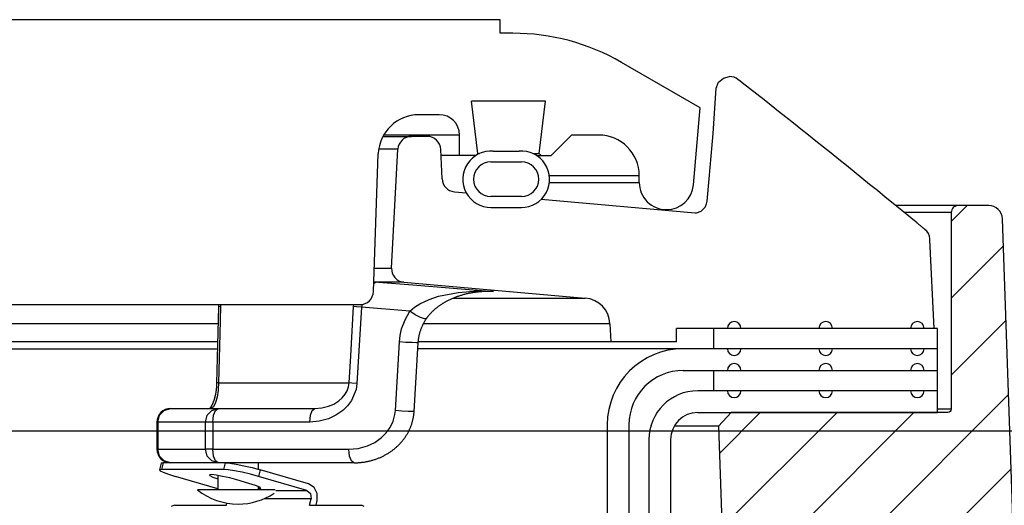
# Model space of a CAD drawing. Extents: x -169 to 6736, y -208 to 3022.
# Tile 141 of 256: x 1685.18 to 1689.71, y 419.66 to 421.9. Entities that reach past the tile are written whole.
import ezdxf

# ---------------------------------------------------------------- set-up
doc = ezdxf.new("R2010")
doc.units = 0
doc.header["$MEASUREMENT"] = 0
for name, color, linetype in [('CONCRETE-HATCH', 2, 'CONTINUOUS'), ('FREEZE-LINES', 8, 'CONTINUOUS'), ('SPILL-BUCKET', 1, 'CONTINUOUS')]:
    doc.layers.add(name, color=color, linetype=linetype)

msp = doc.modelspace()

# ---------------------------------------------------------------- hatches: boundary and pattern name
at = {"layer": 'CONCRETE-HATCH'}
h = msp.add_hatch(dxfattribs=at)
h.set_pattern_fill('AR-CONC', color=256, scale=2.67, style=0)
h.set_pattern_definition([(50, (1583.705, 414.289), (19.1508, -1.6755), [2.0025, -22.0275]), (355, (1583.705, 414.289), (-3.7047, 20.0835), [1.602, -17.622]), (100.451, (1585.3, 414.149), (15.4462, 18.408), [1.7019, -18.7205]), (46.184, (1583.705, 419.629), (28.4953, -4.4194), [3.004, -33.041]), (96.636, (1586.08, 419.26), (24.9555, 26.009), [2.553, -28.081]), (351.184, (1583.705, 419.63), (24.9555, 26.009), [2.403, -26.433]), (21, (1586.375, 418.294), (15.9374, -10.75), [2.0025, -22.0275]), (326, (1586.375, 418.294), (6.4965, 19.3615), [1.602, -17.622]), (71.451, (1587.703, 417.398), (22.434, 8.6116), [1.7019, -18.7205]), (37.5, (1583.705, 414.2886), (0.32467, 8.88827), [0, -17.4084, 0, -17.889, 0, -17.68875]), (7.5, (1583.705, 414.289), (7.02396, 10.5308), [0, -10.1994, 0, -17.0079, 0, -6.74175]), (327.5, (1577.751, 414.2886), (14.25306, -0.6022), [0, -6.675, 0, -20.826, 0, -27.6345]), (317.5, (1575.081, 414.289), (15.5711, 2.6728), [0, -8.6775, 0, -13.8306, 0, -19.6245])])
h.paths.add_polyline_path([(1705.02865, 418.79096), (1705.74408, 419.6672), (1705.74408, 421.21902), (1701.8008, 420.72611), (1689.81827, 420.72611), (1689.61034, 419.94932), (1689.7143, 419.94932), (1689.58334, 419.92254), (1689.69203, 419.20713), (1689.69203, 414.22482), (1706.53659, 414.28861), (1706.53659, 415.964), (1705.02865, 415.964)])
at = {"layer": 'SPILL-BUCKET'}
h = msp.add_hatch(dxfattribs=at)
h.set_pattern_fill('ANSI31', scale=2, style=0)
h.set_pattern_definition([(45, (7825.95452, -880.24767), (-0.176776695, 0.176776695), [])])
edge = h.paths.add_edge_path()
edge.add_line((1688.45657, 420.09158), (1688.39837, 420.02916))
edge.add_line((1688.39837, 420.02916), (1688.44783, 418.61272))
edge.add_line((1688.44783, 418.61272), (1688.77314, 418.61272))
edge.add_line((1688.77314, 418.61272), (1688.79058, 419.11215))
edge.add_arc((1688.91546, 419.10783), 0.12496, 90.01861, 178.01856, ccw=False)
edge.add_line((1688.91542, 419.23279), (1689.70225, 419.23279))
edge.add_arc((1689.70228, 419.29527), 0.06248, 269.98072, 361.98074)
edge.add_line((1689.76472, 419.29743), (1689.70583, 420.98378))
edge.add_arc((1689.64339, 420.98158), 0.06248, 2.01864, 90.01862)
edge.add_line((1689.64337, 421.04406), (1689.50153, 421.04406))
edge.add_arc((1689.50154, 421.01282), 0.03124, 90.01957, 180.01957)
edge.add_line((1689.4703, 421.01281), (1689.4703, 420.10657))
edge.add_arc((1689.45499, 420.10689), 0.01531, 268.81278, 358.81278, ccw=False)
edge.add_line((1689.45468, 420.09158), (1688.45657, 420.09158))

# ---------------------------------------------------------------- linework, layer by layer
at = {"layer": 'FREEZE-LINES', "linetype": 'Continuous'}
msp.add_line((1130.21218, 420.00736), (1904.5822, 420.00736), dxfattribs=at)
at = {"layer": 'SPILL-BUCKET', "linetype": 'Continuous'}
for p, q in [((1687.3936, 421.89972), (1683.20896, 421.89972)), ((1687.3936, 421.83727), (1687.3936, 421.89972)), ((1687.45209, 421.83727), (1687.3936, 421.83727)), ((1688.31484, 421.49375), (1687.95175, 421.70338)), ((1687.60215, 421.52498), (1687.26099, 421.52498)), ((1687.29057, 421.28405), (1687.26099, 421.52498)), ((1687.57257, 421.28405), (1687.60215, 421.52498)), ((1687.11254, 421.46252), (1687.01954, 421.46252)), ((1688.28384, 421.13935), (1688.31484, 421.49375)), ((1687.14159, 421.36884), (1686.85727, 421.36884)), ((1687.17747, 421.36884), (1687.14159, 421.36884)), ((1687.19903, 421.36884), (1687.17747, 421.36884)), ((1687.20622, 421.36884), (1687.19903, 421.36884)), ((1687.20622, 421.27515), (1687.20622, 421.36884)), ((1687.62781, 421.27515), (1687.7215, 421.36884)), ((1687.84641, 421.36884), (1687.7215, 421.36884)), ((1686.81017, 420.6484), (1686.83228, 421.28169)), ((1687.28189, 421.27515), (1687.121, 421.27515)), ((1687.28167, 421.27515), (1687.29057, 421.28405)), ((1687.29057, 421.28405), (1687.29861, 421.28405)), ((1687.36177, 421.2947), (1687.48038, 421.2947)), ((1687.54354, 421.28405), (1687.56531, 421.28405)), ((1687.56027, 421.27515), (1687.62781, 421.27515)), ((1687.56531, 421.28405), (1687.57257, 421.28405)), ((1687.57257, 421.28405), (1687.58147, 421.27515)), ((1687.35113, 421.24517), (1687.49103, 421.24517)), ((1688.03378, 421.18147), (1688.02725, 421.18147)), ((1688.02725, 421.15024), (1688.03378, 421.15024)), ((1688.03378, 421.15024), (1688.03378, 421.18147)), ((1687.49103, 421.08528), (1687.35113, 421.08528)), ((1687.35113, 421.03532), (1687.49103, 421.03532)), ((1685.06184, 420.58812), (1686.74775, 420.58812))]:
    msp.add_line(p, q, dxfattribs=at)
at = {"layer": 'SPILL-BUCKET', "color": 1, "linetype": 'Continuous'}
for p, q in [((1688.42144, 421.63102), (1688.44994, 421.63799)), ((1688.38847, 421.58423), (1688.3993, 421.61165)), ((1688.3993, 421.61165), (1688.42144, 421.63102)), ((1688.49841, 421.6169), (1688.48843, 421.6247)), ((1688.50839, 421.6091), (1688.49841, 421.6169)), ((1688.5416, 421.58304), (1688.50839, 421.6091)), ((1688.37368, 421.37543), (1688.38847, 421.58423)), ((1688.57477, 421.55696), (1688.5416, 421.58304)), ((1688.6083, 421.53055), (1688.57477, 421.55696)), ((1688.64179, 421.50411), (1688.6083, 421.53055)), ((1688.67565, 421.47734), (1688.64179, 421.50411)), ((1688.70947, 421.45054), (1688.67565, 421.47734)), ((1688.74367, 421.42339), (1688.70947, 421.45054)), ((1688.77785, 421.39621), (1688.74367, 421.42339)), ((1688.35598, 421.1668), (1688.37368, 421.37543)), ((1688.81242, 421.36866), (1688.77785, 421.39621)), ((1688.84695, 421.34108), (1688.81242, 421.36866)), ((1687.05746, 421.36259), (1686.98444, 421.36259)), ((1688.88204, 421.31301), (1688.84695, 421.34108)), ((1686.89341, 420.75661), (1686.92206, 421.3034)), ((1687.12576, 421.16748), (1687.11986, 421.30286)), ((1688.9171, 421.28491), (1688.88204, 421.31301)), ((1688.95243, 421.25654), (1688.9171, 421.28491)), ((1688.98773, 421.22814), (1688.95243, 421.25654)), ((1689.02331, 421.19946), (1688.98773, 421.22814)), ((1689.05887, 421.17075), (1689.02331, 421.19946)), ((1688.34623, 421.0645), (1688.35598, 421.1668)), ((1689.09473, 421.14175), (1689.05887, 421.17075)), ((1689.13055, 421.11272), (1689.09473, 421.14175)), ((1687.18272, 421.10799), (1687.23695, 421.10324)), ((1689.16668, 421.08338), (1689.13055, 421.11272)), ((1687.58253, 421.07301), (1688.29105, 421.01102)), ((1688.33887, 421.03938), (1688.34405, 421.05168)), ((1688.34405, 421.05168), (1688.34623, 421.0645)), ((1689.20279, 421.05402), (1689.16668, 421.08338)), ((1689.27561, 420.99463), (1689.20279, 421.05402)), ((1688.29105, 421.01102), (1688.29708, 421.0111)), ((1688.29708, 421.0111), (1688.31929, 421.01897)), ((1688.31929, 421.01897), (1688.33491, 421.03337)), ((1688.33491, 421.03337), (1688.33701, 421.03635)), ((1688.33701, 421.03635), (1688.33887, 421.03938)), ((1689.29421, 420.97942), (1689.27561, 420.99463)), ((1689.3128, 420.9642), (1689.29421, 420.97942)), ((1689.31329, 420.96379), (1689.31279, 420.9642)), ((1689.31378, 420.96339), (1689.31329, 420.96379)), ((1689.3162, 420.96141), (1689.31378, 420.96339)), ((1689.31861, 420.95945), (1689.3162, 420.96141)), ((1689.32094, 420.95754), (1689.31861, 420.95945)), ((1689.32327, 420.95564), (1689.32094, 420.95754)), ((1689.32552, 420.9538), (1689.32327, 420.95564)), ((1689.32777, 420.95197), (1689.32552, 420.9538)), ((1689.32996, 420.95018), (1689.32777, 420.95197)), ((1689.33214, 420.94841), (1689.32996, 420.95018)), ((1689.33426, 420.94669), (1689.33214, 420.94841)), ((1689.33635, 420.94498), (1689.33426, 420.94669)), ((1689.33835, 420.94336), (1689.33635, 420.94498)), ((1689.34034, 420.94175), (1689.33835, 420.94336)), ((1689.34223, 420.94021), (1689.34034, 420.94175)), ((1689.34411, 420.93869), (1689.34223, 420.94021)), ((1689.34591, 420.93723), (1689.34411, 420.93869)), ((1689.34769, 420.93579), (1689.34591, 420.93723)), ((1689.34841, 420.93521), (1689.34769, 420.93579)), ((1689.34913, 420.93463), (1689.34841, 420.93521)), ((1689.37217, 420.89064), (1689.37213, 420.8912)), ((1689.37222, 420.89009), (1689.37217, 420.89064)), ((1689.37233, 420.8888), (1689.37222, 420.89009)), ((1689.37244, 420.88755), (1689.37233, 420.8888)), ((1689.37259, 420.88583), (1689.37244, 420.88755)), ((1689.39223, 420.47882), (1689.37259, 420.88583)), ((1686.95034, 420.69112), (1687.78508, 420.61809)), ((1687.89894, 420.50019), (1687.90333, 420.41636)), ((1689.40784, 420.47882), (1688.20554, 420.47882)), ((1688.20554, 420.41636), (1688.20554, 420.47882)), ((1689.40784, 420.19151), (1689.40784, 420.47882)), ((1688.20554, 420.41636), (1687.90333, 420.41636)), ((1689.40784, 420.38513), (1688.23632, 420.38513)), ((1688.23632, 420.2852), (1689.40784, 420.2852)), ((1689.40787, 420.19151), (1688.30298, 420.19151)), ((1689.40787, 420.09158), (1689.40787, 420.19151)), ((1688.30298, 420.09158), (1689.40787, 420.09158)), ((1687.88656, 420.03537), (1687.88656, 419.60849)), ((1687.98649, 420.03537), (1687.98649, 419.60849)), ((1688.07813, 419.96667), (1688.07813, 405.76911)), ((1688.17806, 419.96667), (1688.17806, 405.76911))]:
    msp.add_line(p, q, dxfattribs=at)
at = {"layer": 'SPILL-BUCKET', "color": 7}
for p, q in [((1686.85393, 421.36259), (1686.98444, 421.36259)), ((1686.92207, 421.3034), (1686.83431, 421.3034)), ((1689.50153, 421.04406), (1689.21501, 421.04406)), ((1689.4703, 421.01283), (1689.2533, 421.01283)), ((1686.81397, 420.75661), (1686.89341, 420.75661)), ((1686.95034, 420.69112), (1686.81166, 420.69112)), ((1687.1765, 420.61809), (1687.7851, 420.61809)), ((1687.89894, 420.50019), (1687.04013, 420.50019)), ((1687.90333, 420.41636), (1687.01614, 420.41636)), ((1688.23632, 420.38513), (1687.0143, 420.38513)), ((1689.4703, 420.10657), (1689.40787, 420.10657)), ((1688.39837, 420.02916), (1688.19482, 420.02916))]:
    msp.add_line(p, q, dxfattribs=at)
at = {"layer": 'SPILL-BUCKET', "color": 7, "linetype": 'Continuous'}
for p, q in [((1688.02725, 421.18147), (1687.61992, 421.18147)), ((1687.62007, 421.15024), (1688.02725, 421.15024)), ((1686.09466, 420.50019), (1674.89645, 420.50019)), ((1688.3773, 420.38513), (1688.3773, 420.47882)), ((1686.09257, 420.41636), (1674.89206, 420.41636)), ((1674.73612, 420.38513), (1686.09226, 420.38513)), ((1688.3773, 420.19151), (1688.3773, 420.2852))]:
    msp.add_line(p, q, dxfattribs=at)
at = {"layer": 'SPILL-BUCKET', "color": 8, "linetype": 'Continuous'}
for p, q in [((1686.82087, 420.6897), (1686.81147, 420.6857)), ((1686.83344, 420.69112), (1686.82087, 420.6897)), ((1686.83344, 420.69112), (1686.99182, 420.67866)), ((1686.99182, 420.67866), (1687.36319, 420.64892)), ((1687.1096, 420.62636), (1687.19981, 420.64462)), ((1687.19981, 420.64462), (1687.29048, 420.65112)), ((1687.23905, 420.63857), (1687.24299, 420.63949)), ((1687.24299, 420.63949), (1687.24701, 420.64038)), ((1687.24701, 420.64038), (1687.25103, 420.64123)), ((1687.25103, 420.64123), (1687.25513, 420.64205)), ((1687.25513, 420.64205), (1687.25923, 420.64283)), ((1687.25923, 420.64283), (1687.26341, 420.64358)), ((1687.26341, 420.64358), (1687.26759, 420.64429)), ((1687.26759, 420.64429), (1687.27186, 420.64497)), ((1687.27186, 420.64497), (1687.27611, 420.64561)), ((1687.27611, 420.64561), (1687.28015, 420.64617)), ((1687.28015, 420.64617), (1687.28419, 420.64669)), ((1687.28419, 420.64669), (1687.28838, 420.64719)), ((1687.28838, 420.64719), (1687.29257, 420.64765)), ((1687.29048, 420.65112), (1687.36263, 420.64896)), ((1687.29257, 420.64765), (1687.29678, 420.64806)), ((1687.29678, 420.64806), (1687.30099, 420.64844)), ((1687.30099, 420.64844), (1687.30521, 420.64877)), ((1687.30521, 420.64877), (1687.30943, 420.64905)), ((1687.33742, 420.64892), (1687.30763, 420.64892)), ((1687.30943, 420.64905), (1687.31366, 420.6493)), ((1687.31366, 420.6493), (1687.31789, 420.6495)), ((1687.31789, 420.6495), (1687.32212, 420.64966)), ((1687.32212, 420.64966), (1687.32635, 420.64977)), ((1687.32635, 420.64977), (1687.32856, 420.64981)), ((1687.32856, 420.64981), (1687.33076, 420.64982)), ((1687.36276, 420.64894), (1687.33081, 420.6489)), ((1687.36319, 420.64892), (1687.33742, 420.64892)), ((1687.36263, 420.64896), (1687.36319, 420.64892)), ((1687.36319, 420.64892), (1687.36276, 420.64894)), ((1687.02325, 420.59176), (1687.06588, 420.61174)), ((1687.06588, 420.61174), (1687.1096, 420.62636)), ((1687.12748, 420.59265), (1687.1304, 420.59446)), ((1687.1304, 420.59446), (1687.13332, 420.59623)), ((1687.13332, 420.59623), (1687.13585, 420.59773)), ((1687.13585, 420.59773), (1687.13839, 420.5992)), ((1687.13839, 420.5992), (1687.14102, 420.6007)), ((1687.14102, 420.6007), (1687.14366, 420.60217)), ((1687.14366, 420.60217), (1687.14673, 420.60384)), ((1687.14673, 420.60384), (1687.14979, 420.60547)), ((1687.14979, 420.60547), (1687.15293, 420.6071)), ((1687.15293, 420.6071), (1687.15608, 420.60869)), ((1687.15608, 420.60869), (1687.15931, 420.61028)), ((1687.15931, 420.61028), (1687.16254, 420.61183)), ((1687.16254, 420.61183), (1687.16586, 420.61338)), ((1687.16586, 420.61338), (1687.16917, 420.61489)), ((1687.16917, 420.61489), (1687.17257, 420.6164)), ((1687.17257, 420.6164), (1687.17598, 420.61787)), ((1687.17598, 420.61787), (1687.17947, 420.61933)), ((1687.17947, 420.61933), (1687.18297, 420.62076)), ((1687.18297, 420.62076), (1687.18669, 420.62224)), ((1687.18669, 420.62224), (1687.19041, 420.62367)), ((1687.19041, 420.62367), (1687.194, 420.62501)), ((1687.194, 420.62501), (1687.19759, 420.62631)), ((1687.19759, 420.62631), (1687.20123, 420.62759)), ((1687.20123, 420.62759), (1687.20486, 420.62882)), ((1687.20486, 420.62882), (1687.20855, 420.63004)), ((1687.20855, 420.63004), (1687.21224, 420.63121)), ((1687.21224, 420.63121), (1687.21599, 420.63236)), ((1687.21599, 420.63236), (1687.21974, 420.63348)), ((1687.21974, 420.63348), (1687.22355, 420.63456)), ((1687.22355, 420.63456), (1687.22735, 420.63561)), ((1687.22735, 420.63561), (1687.23123, 420.63663)), ((1687.23123, 420.63663), (1687.2351, 420.63761)), ((1687.2351, 420.63761), (1687.23905, 420.63857)), ((1686.09659, 420.57722), (1686.09221, 420.40188)), ((1686.09887, 420.57816), (1686.09659, 420.57722)), ((1686.0966, 420.57741), (1686.09659, 420.57731)), ((1686.09659, 420.57731), (1686.09659, 420.57722)), ((1686.0966, 420.58812), (1686.09664, 420.58581)), ((1686.09664, 420.57952), (1686.0966, 420.57741)), ((1686.09664, 420.58581), (1686.09666, 420.58372)), ((1686.09666, 420.58162), (1686.09664, 420.57952)), ((1686.09666, 420.58372), (1686.09666, 420.58162)), ((1686.10551, 420.57893), (1686.09887, 420.57816)), ((1686.10551, 420.57893), (1686.10236, 420.45427)), ((1686.10559, 420.58811), (1686.10551, 420.57893)), ((1686.70513, 420.35289), (1686.71875, 420.57893)), ((1686.71875, 420.57893), (1686.71968, 420.58791)), ((1686.73199, 420.57749), (1686.71875, 420.57893)), ((1686.75534, 420.57566), (1686.73199, 420.57749)), ((1686.75534, 420.57566), (1686.73417, 420.22497)), ((1686.75586, 420.58259), (1686.75534, 420.57566)), ((1686.97794, 420.55824), (1686.75534, 420.57566)), ((1686.75668, 420.58876), (1686.75586, 420.58259)), ((1686.95552, 420.5182), (1686.97794, 420.55824)), ((1686.97794, 420.55824), (1686.99959, 420.57669)), ((1687.00195, 420.54161), (1686.97794, 420.55824)), ((1686.99959, 420.57669), (1687.02325, 420.59176)), ((1687.07217, 420.54712), (1687.07375, 420.54885)), ((1687.07375, 420.54885), (1687.07534, 420.55054)), ((1687.07534, 420.55054), (1687.07703, 420.5523)), ((1687.07703, 420.5523), (1687.07873, 420.55403)), ((1687.07873, 420.55403), (1687.08054, 420.55583)), ((1687.08054, 420.55583), (1687.08236, 420.55761)), ((1687.08236, 420.55761), (1687.08432, 420.55947)), ((1687.08432, 420.55947), (1687.08628, 420.5613)), ((1687.08628, 420.5613), (1687.0884, 420.56324)), ((1687.0884, 420.56324), (1687.09054, 420.56514)), ((1687.09054, 420.56514), (1687.09241, 420.56679)), ((1687.09241, 420.56679), (1687.09429, 420.5684)), ((1687.09429, 420.5684), (1687.09625, 420.57006)), ((1687.09625, 420.57006), (1687.09821, 420.57168)), ((1687.09821, 420.57168), (1687.1004, 420.57345)), ((1687.1004, 420.57345), (1687.10259, 420.57519)), ((1687.10259, 420.57519), (1687.10486, 420.57695)), ((1687.10486, 420.57695), (1687.10712, 420.57868)), ((1687.10712, 420.57868), (1687.10949, 420.58043)), ((1687.10949, 420.58043), (1687.11185, 420.58215)), ((1687.11185, 420.58215), (1687.11432, 420.58391)), ((1687.11432, 420.58391), (1687.11679, 420.58563)), ((1687.11679, 420.58563), (1687.11939, 420.58739)), ((1687.11939, 420.58739), (1687.12199, 420.58912)), ((1687.12199, 420.58912), (1687.12473, 420.5909)), ((1687.12473, 420.5909), (1687.12748, 420.59265)), ((1686.93982, 420.47593), (1686.95552, 420.5182)), ((1687.02594, 420.52864), (1687.00195, 420.54161)), ((1687.04462, 420.5222), (1687.02594, 420.52864)), ((1687.04074, 420.50142), (1687.04219, 420.50417)), ((1687.04219, 420.50417), (1687.04367, 420.5069)), ((1687.04367, 420.5069), (1687.04521, 420.50963)), ((1687.05387, 420.52369), (1687.04462, 420.5222)), ((1687.04521, 420.50963), (1687.04678, 420.51234)), ((1687.04678, 420.51234), (1687.0484, 420.51505)), ((1687.0484, 420.51505), (1687.05005, 420.51774)), ((1687.05005, 420.51774), (1687.05171, 420.5204)), ((1687.05171, 420.5204), (1687.05342, 420.52301)), ((1687.05342, 420.52301), (1687.05365, 420.52335)), ((1687.05365, 420.52335), (1687.05388, 420.52368)), ((1687.05388, 420.52369), (1687.0539, 420.52374)), ((1687.0539, 420.52374), (1687.05393, 420.52378)), ((1687.05393, 420.52378), (1687.05506, 420.52547)), ((1687.05506, 420.52547), (1687.05621, 420.52713)), ((1687.05621, 420.52713), (1687.0574, 420.52882)), ((1687.0574, 420.52882), (1687.0586, 420.53049)), ((1687.0586, 420.53049), (1687.05983, 420.53216)), ((1687.05983, 420.53216), (1687.06107, 420.5338)), ((1687.06107, 420.5338), (1687.06235, 420.53547)), ((1687.06235, 420.53547), (1687.06364, 420.53711)), ((1687.06364, 420.53711), (1687.06499, 420.53878)), ((1687.06499, 420.53878), (1687.06634, 420.54042)), ((1687.06634, 420.54042), (1687.06775, 420.5421)), ((1687.06775, 420.5421), (1687.06917, 420.54375)), ((1687.06917, 420.54375), (1687.07067, 420.54545)), ((1687.07067, 420.54545), (1687.07217, 420.54712)), ((1686.93311, 420.44627), (1686.93982, 420.47593)), ((1687.02315, 420.45649), (1687.02395, 420.45936)), ((1687.02395, 420.45936), (1687.02479, 420.46221)), ((1687.02479, 420.46221), (1687.02567, 420.46507)), ((1687.02567, 420.46507), (1687.02659, 420.46792)), ((1687.02659, 420.46792), (1687.02756, 420.47077)), ((1687.02756, 420.47077), (1687.02855, 420.4736)), ((1687.02855, 420.4736), (1687.02959, 420.47642)), ((1687.02959, 420.47642), (1687.03067, 420.47922)), ((1687.03067, 420.47922), (1687.03178, 420.48201)), ((1687.03178, 420.48201), (1687.03293, 420.48479)), ((1687.03293, 420.48479), (1687.03413, 420.48759)), ((1687.03413, 420.48759), (1687.03537, 420.49038)), ((1687.03537, 420.49038), (1687.03666, 420.49316)), ((1687.03666, 420.49316), (1687.03797, 420.49592)), ((1687.03797, 420.49592), (1687.03934, 420.49868)), ((1687.03934, 420.49868), (1687.04074, 420.50142)), ((1686.10236, 420.45427), (1686.09666, 420.22824)), ((1686.91087, 420.10006), (1686.92969, 420.41638)), ((1686.92969, 420.41638), (1686.93311, 420.44627)), ((1686.95965, 420.41449), (1686.92969, 420.41638)), ((1686.98817, 420.41305), (1686.95965, 420.41449)), ((1687.00854, 420.41239), (1686.98817, 420.41305)), ((1687.00654, 420.25451), (1687.01593, 420.41267)), ((1687.01594, 420.41267), (1687.00854, 420.41239)), ((1687.01596, 420.41267), (1687.01606, 420.41442)), ((1687.01606, 420.41442), (1687.01618, 420.41618)), ((1687.01618, 420.41618), (1687.01642, 420.41908)), ((1687.01642, 420.41908), (1687.0167, 420.42197)), ((1687.0167, 420.42197), (1687.01702, 420.42486)), ((1687.01702, 420.42486), (1687.01737, 420.42775)), ((1687.01737, 420.42775), (1687.01777, 420.43064)), ((1687.01777, 420.43064), (1687.01821, 420.43352)), ((1687.01821, 420.43352), (1687.01869, 420.4364)), ((1687.01869, 420.4364), (1687.0192, 420.43928)), ((1687.0192, 420.43928), (1687.01976, 420.44216)), ((1687.01976, 420.44216), (1687.02036, 420.44503)), ((1687.02036, 420.44503), (1687.021, 420.44791)), ((1687.021, 420.44791), (1687.02168, 420.45078)), ((1687.02168, 420.45078), (1687.02239, 420.45364)), ((1687.02239, 420.45364), (1687.02315, 420.45649)), ((1686.09221, 420.40188), (1686.08782, 420.22653)), ((1686.69761, 420.22824), (1686.70513, 420.35289)), ((1686.99712, 420.09635), (1687.00654, 420.25451)), ((1686.08445, 420.18758), (1686.08413, 420.18549)), ((1686.08476, 420.18968), (1686.08445, 420.18758)), ((1686.08505, 420.19171), (1686.08476, 420.18968)), ((1686.08532, 420.19376), (1686.08505, 420.19171)), ((1686.08559, 420.19587), (1686.08532, 420.19376)), ((1686.08584, 420.198), (1686.08559, 420.19587)), ((1686.08608, 420.20013), (1686.08584, 420.198)), ((1686.0863, 420.20227), (1686.08608, 420.20013)), ((1686.08651, 420.2044), (1686.0863, 420.20227)), ((1686.08671, 420.20655), (1686.08651, 420.2044)), ((1686.08689, 420.2087), (1686.08671, 420.20655)), ((1686.08705, 420.21086), (1686.08689, 420.2087)), ((1686.0872, 420.21303), (1686.08705, 420.21086)), ((1686.08734, 420.2152), (1686.0872, 420.21303)), ((1686.08746, 420.21738), (1686.08734, 420.2152)), ((1686.08757, 420.21957), (1686.08746, 420.21738)), ((1686.08767, 420.22177), (1686.08757, 420.21957)), ((1686.08775, 420.22398), (1686.08767, 420.22177)), ((1686.08778, 420.22526), (1686.08775, 420.22398)), ((1686.08781, 420.22654), (1686.08778, 420.22526)), ((1686.09009, 420.22748), (1686.08782, 420.22654)), ((1686.09457, 420.19276), (1686.0899, 420.16225)), ((1686.09666, 420.22824), (1686.09009, 420.22748)), ((1686.09505, 420.19756), (1686.09457, 420.19276)), ((1686.09666, 420.22824), (1686.09505, 420.19756)), ((1686.09666, 420.22824), (1686.22549, 420.22824)), ((1686.22549, 420.22824), (1686.3432, 420.22824)), ((1686.3432, 420.22824), (1686.44949, 420.22824)), ((1686.44949, 420.22824), (1686.54413, 420.22824)), ((1686.54413, 420.22824), (1686.6269, 420.22824)), ((1686.6269, 420.22824), (1686.69761, 420.22824)), ((1686.67962, 420.17611), (1686.68827, 420.19164)), ((1686.68827, 420.19164), (1686.69459, 420.2094)), ((1686.69459, 420.2094), (1686.69653, 420.21866)), ((1686.69653, 420.21866), (1686.69761, 420.22824)), ((1686.71087, 420.2268), (1686.69761, 420.22824)), ((1686.72995, 420.19671), (1686.70913, 420.14678)), ((1686.73417, 420.22497), (1686.71087, 420.2268)), ((1686.73417, 420.22497), (1686.72995, 420.19671)), ((1686.07251, 420.14039), (1686.07193, 420.13889)), ((1686.07309, 420.14192), (1686.07251, 420.14039)), ((1686.07366, 420.14347), (1686.07309, 420.14192)), ((1686.07422, 420.14506), (1686.07366, 420.14347)), ((1686.07477, 420.14667), (1686.07422, 420.14506)), ((1686.07532, 420.14831), (1686.07477, 420.14667)), ((1686.07586, 420.14997), (1686.07532, 420.14831)), ((1686.07639, 420.15166), (1686.07586, 420.14997)), ((1686.07691, 420.15337), (1686.07639, 420.15166)), ((1686.07743, 420.1551), (1686.07691, 420.15337)), ((1686.07793, 420.15685), (1686.07743, 420.1551)), ((1686.07842, 420.15864), (1686.07793, 420.15685)), ((1686.0789, 420.16043), (1686.07842, 420.15864)), ((1686.07937, 420.16225), (1686.0789, 420.16043)), ((1686.07983, 420.16409), (1686.07937, 420.16225)), ((1686.08028, 420.16595), (1686.07983, 420.16409)), ((1686.08072, 420.16782), (1686.08028, 420.16595)), ((1686.08115, 420.16972), (1686.08072, 420.16782)), ((1686.08156, 420.17161), (1686.08115, 420.16972)), ((1686.08196, 420.17353), (1686.08156, 420.17161)), ((1686.08234, 420.17544), (1686.08196, 420.17353)), ((1686.08272, 420.17738), (1686.08234, 420.17544)), ((1686.08309, 420.17937), (1686.08272, 420.17738)), ((1686.0899, 420.16225), (1686.08281, 420.13685)), ((1686.08344, 420.18138), (1686.08309, 420.17937)), ((1686.08379, 420.18342), (1686.08344, 420.18138)), ((1686.08413, 420.18549), (1686.08379, 420.18342)), ((1686.6271, 420.13023), (1686.65021, 420.1449)), ((1686.65021, 420.1449), (1686.66579, 420.15886)), ((1686.66579, 420.15886), (1686.67962, 420.17611)), ((1686.70913, 420.14678), (1686.69047, 420.12157)), ((1685.82551, 420.07864), (1685.84663, 420.10149)), ((1685.84663, 420.10149), (1685.87548, 420.10986)), ((1685.87548, 420.10986), (1686.09469, 420.10986)), ((1686.04472, 420.07864), (1686.06584, 420.10149)), ((1686.05521, 420.11004), (1686.05501, 420.10985)), ((1686.05555, 420.11038), (1686.05521, 420.11004)), ((1686.0559, 420.11075), (1686.05555, 420.11038)), ((1686.05628, 420.11116), (1686.0559, 420.11075)), ((1686.05668, 420.1116), (1686.05628, 420.11116)), ((1686.0571, 420.11208), (1686.05668, 420.1116)), ((1686.05753, 420.11259), (1686.0571, 420.11208)), ((1686.05798, 420.11315), (1686.05753, 420.11259)), ((1686.05845, 420.11374), (1686.05798, 420.11315)), ((1686.05893, 420.11437), (1686.05845, 420.11374)), ((1686.05943, 420.11503), (1686.05893, 420.11437)), ((1686.05993, 420.11572), (1686.05943, 420.11503)), ((1686.06043, 420.11644), (1686.05993, 420.11572)), ((1686.07272, 420.11757), (1686.06001, 420.10986)), ((1686.06094, 420.11718), (1686.06043, 420.11644)), ((1686.06145, 420.11795), (1686.06094, 420.11718)), ((1686.06199, 420.11877), (1686.06145, 420.11795)), ((1686.06253, 420.11964), (1686.06199, 420.11877)), ((1686.06309, 420.12055), (1686.06253, 420.11964)), ((1686.06365, 420.1215), (1686.06309, 420.12055)), ((1686.06422, 420.12249), (1686.06365, 420.1215)), ((1686.0648, 420.12353), (1686.06422, 420.12249)), ((1686.06539, 420.1246), (1686.0648, 420.12353)), ((1686.06598, 420.12572), (1686.06539, 420.1246)), ((1686.06584, 420.10149), (1686.09469, 420.10986)), ((1686.06657, 420.12688), (1686.06598, 420.12572)), ((1686.06717, 420.12807), (1686.06657, 420.12688)), ((1686.06777, 420.1293), (1686.06717, 420.12807)), ((1686.06837, 420.13057), (1686.06777, 420.1293)), ((1686.06897, 420.13187), (1686.06837, 420.13057)), ((1686.06956, 420.13321), (1686.06897, 420.13187)), ((1686.07016, 420.13458), (1686.06956, 420.13321)), ((1686.07076, 420.13599), (1686.07016, 420.13458)), ((1686.07134, 420.13742), (1686.07076, 420.13599)), ((1686.07193, 420.13889), (1686.07134, 420.13742)), ((1686.08281, 420.13685), (1686.07272, 420.11757)), ((1686.07399, 420.07864), (1686.08274, 420.10149)), ((1686.08274, 420.10149), (1686.09469, 420.10986)), ((1686.09469, 420.10986), (1686.54018, 420.10986)), ((1686.51949, 420.07864), (1686.52823, 420.10149)), ((1686.52823, 420.10149), (1686.54018, 420.10986)), ((1686.54018, 420.10986), (1686.57156, 420.1123)), ((1686.57156, 420.1123), (1686.60297, 420.11998)), ((1686.60297, 420.11998), (1686.6271, 420.13023)), ((1686.66826, 420.09996), (1686.63742, 420.07863)), ((1686.69047, 420.12157), (1686.66826, 420.09996)), ((1686.90892, 420.08274), (1686.91087, 420.10006)), ((1686.94083, 420.09816), (1686.91087, 420.10006)), ((1686.96936, 420.09672), (1686.94083, 420.09816)), ((1686.98972, 420.09606), (1686.96936, 420.09672)), ((1686.99712, 420.09635), (1686.98972, 420.09606)), ((1686.99696, 420.09383), (1686.99703, 420.09508)), ((1686.99703, 420.09508), (1686.9971, 420.09635)), ((1685.81778, 420.04741), (1685.82551, 420.07864)), ((1686.03699, 420.04741), (1686.04472, 420.07864)), ((1686.07079, 420.04741), (1686.07399, 420.07864)), ((1686.51628, 420.04741), (1686.51949, 420.07864)), ((1686.56073, 420.05127), (1686.51628, 420.04741)), ((1686.60284, 420.06259), (1686.56073, 420.05127)), ((1686.63742, 420.07863), (1686.60284, 420.06259)), ((1686.8868, 420.02287), (1686.90058, 420.05164)), ((1686.90058, 420.05164), (1686.90892, 420.08274)), ((1686.98874, 420.04721), (1686.9896, 420.05028)), ((1686.9896, 420.05028), (1686.9904, 420.05335)), ((1686.9904, 420.05335), (1686.99117, 420.05643)), ((1686.99117, 420.05643), (1686.99189, 420.05952)), ((1686.99189, 420.05952), (1686.99257, 420.06262)), ((1686.99257, 420.06262), (1686.9932, 420.06572)), ((1686.9932, 420.06572), (1686.99379, 420.06883)), ((1686.99379, 420.06883), (1686.99434, 420.07194)), ((1686.99434, 420.07194), (1686.99485, 420.07506)), ((1686.99485, 420.07506), (1686.99531, 420.07819)), ((1686.99531, 420.07819), (1686.99573, 420.08132)), ((1686.99573, 420.08132), (1686.9961, 420.08445)), ((1686.9961, 420.08445), (1686.99643, 420.08758)), ((1686.99643, 420.08758), (1686.99672, 420.0907)), ((1686.99672, 420.0907), (1686.99696, 420.09383)), ((1685.81302, 420.04741), (1685.81302, 419.92249)), ((1685.81422, 420.04741), (1685.81302, 420.04741)), ((1685.81778, 420.04741), (1685.81422, 420.04741)), ((1685.81778, 420.04741), (1685.81778, 419.92249)), ((1686.03699, 420.04741), (1685.81778, 420.04741)), ((1686.03699, 419.92249), (1686.03699, 420.04741)), ((1686.05053, 420.04741), (1686.03699, 420.04741)), ((1686.07079, 420.04741), (1686.05053, 420.04741)), ((1686.07079, 420.04741), (1686.07079, 419.92249)), ((1686.51628, 420.04741), (1686.07079, 420.04741)), ((1686.86856, 419.99751), (1686.8868, 420.02287)), ((1686.97094, 420.00266), (1686.97242, 420.00554)), ((1686.97242, 420.00554), (1686.97386, 420.00844)), ((1686.97386, 420.00844), (1686.97526, 420.01134)), ((1686.97526, 420.01134), (1686.97661, 420.01425)), ((1686.97661, 420.01425), (1686.97791, 420.01717)), ((1686.97791, 420.01717), (1686.97918, 420.0201)), ((1686.97918, 420.0201), (1686.98041, 420.02306)), ((1686.98041, 420.02306), (1686.9816, 420.02604)), ((1686.9816, 420.02604), (1686.98275, 420.02903)), ((1686.98275, 420.02903), (1686.98385, 420.03203)), ((1686.98385, 420.03203), (1686.98492, 420.03504)), ((1686.98492, 420.03504), (1686.98594, 420.03807)), ((1686.98594, 420.03807), (1686.98692, 420.0411)), ((1686.98692, 420.0411), (1686.98785, 420.04415)), ((1686.98785, 420.04415), (1686.98874, 420.04721)), ((1686.81584, 419.95386), (1686.84672, 419.97569)), ((1686.84672, 419.97569), (1686.86856, 419.99751)), ((1686.94163, 419.95891), (1686.94376, 419.96148)), ((1686.94376, 419.96148), (1686.94585, 419.96409)), ((1686.94585, 419.96409), (1686.9479, 419.96671)), ((1686.9479, 419.96671), (1686.94991, 419.96935)), ((1686.94991, 419.96935), (1686.95188, 419.97202)), ((1686.95188, 419.97202), (1686.95382, 419.97471)), ((1686.95382, 419.97471), (1686.95572, 419.97743)), ((1686.95572, 419.97743), (1686.95758, 419.98017)), ((1686.95758, 419.98017), (1686.95938, 419.98291)), ((1686.95938, 419.98291), (1686.96115, 419.98566)), ((1686.96115, 419.98566), (1686.96287, 419.98844)), ((1686.96287, 419.98844), (1686.96457, 419.99125)), ((1686.96457, 419.99125), (1686.96622, 419.99407)), ((1686.96622, 419.99407), (1686.96783, 419.99692)), ((1686.96783, 419.99692), (1686.9694, 419.99978)), ((1686.9694, 419.99978), (1686.97094, 420.00266)), ((1685.81422, 419.92249), (1685.81302, 419.92249)), ((1685.81778, 419.92249), (1685.81422, 419.92249)), ((1685.81778, 419.92249), (1686.03699, 419.92249)), ((1685.82551, 419.89126), (1685.81778, 419.92249)), ((1686.05053, 419.92249), (1686.03699, 419.92249)), ((1686.04472, 419.89126), (1686.03699, 419.92249)), ((1686.07079, 419.92249), (1686.05053, 419.92249)), ((1686.07079, 419.92249), (1686.6964, 419.92249)), ((1686.07399, 419.89126), (1686.07079, 419.92249)), ((1686.6964, 419.92249), (1686.73968, 419.92628)), ((1686.6996, 419.89126), (1686.6964, 419.92249)), ((1686.73968, 419.92628), (1686.78296, 419.9382)), ((1686.78296, 419.9382), (1686.81584, 419.95386)), ((1686.89131, 419.91279), (1686.89415, 419.91482)), ((1686.89415, 419.91482), (1686.89698, 419.91689)), ((1686.89698, 419.91689), (1686.89976, 419.91899)), ((1686.89976, 419.91899), (1686.90252, 419.92113)), ((1686.90252, 419.92113), (1686.90524, 419.92329)), ((1686.90524, 419.92329), (1686.90794, 419.92548)), ((1686.90794, 419.92548), (1686.91059, 419.9277)), ((1686.91059, 419.9277), (1686.91321, 419.92996)), ((1686.91321, 419.92996), (1686.91579, 419.93223)), ((1686.91579, 419.93223), (1686.91834, 419.93454)), ((1686.91834, 419.93454), (1686.92084, 419.93687)), ((1686.92084, 419.93687), (1686.92331, 419.93923)), ((1686.92331, 419.93923), (1686.92574, 419.94161)), ((1686.92574, 419.94161), (1686.92813, 419.94402)), ((1686.92813, 419.94402), (1686.93048, 419.94644)), ((1686.93048, 419.94644), (1686.93279, 419.94889)), ((1686.93279, 419.94889), (1686.93504, 419.95134)), ((1686.93504, 419.95134), (1686.93725, 419.95382)), ((1686.93725, 419.95382), (1686.93946, 419.95635)), ((1686.93946, 419.95635), (1686.94163, 419.95891)), ((1685.84663, 419.8684), (1685.82551, 419.89126)), ((1685.87548, 419.86003), (1685.84663, 419.8684)), ((1686.06584, 419.8684), (1686.04472, 419.89126)), ((1686.09469, 419.86003), (1686.06584, 419.8684)), ((1686.08274, 419.8684), (1686.07399, 419.89126)), ((1686.09469, 419.86003), (1686.08274, 419.8684)), ((1686.70835, 419.8684), (1686.6996, 419.89126)), ((1686.7203, 419.86003), (1686.70835, 419.8684)), ((1686.78951, 419.86783), (1686.79311, 419.86868)), ((1686.79311, 419.86868), (1686.7967, 419.86957)), ((1686.7967, 419.86957), (1686.80027, 419.87051)), ((1686.80027, 419.87051), (1686.80383, 419.87149)), ((1686.80383, 419.87149), (1686.80738, 419.87251)), ((1686.80738, 419.87251), (1686.81092, 419.87358)), ((1686.81092, 419.87358), (1686.81445, 419.87469)), ((1686.81445, 419.87469), (1686.81793, 419.87584)), ((1686.81793, 419.87584), (1686.82139, 419.87703)), ((1686.82139, 419.87703), (1686.82483, 419.87825)), ((1686.82483, 419.87825), (1686.82825, 419.87952)), ((1686.82825, 419.87952), (1686.83165, 419.88083)), ((1686.83165, 419.88083), (1686.83503, 419.88218)), ((1686.83503, 419.88218), (1686.83839, 419.88357)), ((1686.83839, 419.88357), (1686.84172, 419.88499)), ((1686.84172, 419.88499), (1686.84503, 419.88646)), ((1686.84503, 419.88646), (1686.84832, 419.88797)), ((1686.84832, 419.88797), (1686.85158, 419.88951)), ((1686.85158, 419.88951), (1686.85482, 419.89109)), ((1686.85482, 419.89109), (1686.85802, 419.89271)), ((1686.85802, 419.89271), (1686.8612, 419.89436)), ((1686.8612, 419.89436), (1686.86435, 419.89605)), ((1686.86435, 419.89605), (1686.86747, 419.89778)), ((1686.86747, 419.89778), (1686.87055, 419.89953)), ((1686.87055, 419.89953), (1686.87361, 419.90132)), ((1686.87361, 419.90132), (1686.87664, 419.90315)), ((1686.87664, 419.90315), (1686.87964, 419.90501)), ((1686.87964, 419.90501), (1686.88259, 419.9069)), ((1686.88259, 419.9069), (1686.88552, 419.90883)), ((1686.88552, 419.90883), (1686.88843, 419.91079)), ((1686.88843, 419.91079), (1686.89131, 419.91279)), ((1685.8319, 419.85772), (1685.82443, 419.82756)), ((1685.83421, 419.82987), (1685.82489, 419.82829)), ((1685.82489, 419.82829), (1685.8274, 419.82369)), ((1685.8274, 419.82369), (1685.84149, 419.81654)), ((1685.8319, 419.85772), (1685.83465, 419.85945)), ((1685.84168, 419.86003), (1685.83421, 419.82987)), ((1686.12103, 419.82987), (1685.83421, 419.82987)), ((1685.83465, 419.85945), (1685.84168, 419.86003)), ((1686.1285, 419.86003), (1685.84168, 419.86003)), ((1686.09469, 419.86003), (1685.87548, 419.86003)), ((1686.12103, 419.82987), (1686.1285, 419.86003)), ((1686.14126, 419.82829), (1686.12103, 419.82987)), ((1686.1285, 419.86003), (1686.14872, 419.85845)), ((1686.7203, 419.86003), (1686.1285, 419.86003)), ((1686.17041, 419.82369), (1686.14126, 419.82829)), ((1686.14872, 419.85845), (1686.17788, 419.85386)), ((1686.20565, 419.81654), (1686.17041, 419.82369)), ((1686.17788, 419.85386), (1686.21312, 419.84671)), ((1686.21312, 419.84671), (1686.25098, 419.83769)), ((1686.25098, 419.83769), (1686.28777, 419.8277)), ((1686.28777, 419.8277), (1686.2803, 419.79754)), ((1686.28048, 419.82979), (1686.28048, 419.86003)), ((1686.51072, 419.76304), (1686.28777, 419.8277)), ((1686.72178, 419.86006), (1686.72421, 419.86007)), ((1686.72421, 419.86007), (1686.72663, 419.8601)), ((1686.72663, 419.8601), (1686.7304, 419.8602)), ((1686.7304, 419.8602), (1686.73416, 419.86034)), ((1686.73416, 419.86034), (1686.73791, 419.86053)), ((1686.73791, 419.86053), (1686.74165, 419.86076)), ((1686.74165, 419.86076), (1686.74537, 419.86104)), ((1686.74537, 419.86104), (1686.74908, 419.86136)), ((1686.74908, 419.86136), (1686.75279, 419.86173)), ((1686.75279, 419.86173), (1686.7565, 419.86214)), ((1686.7565, 419.86214), (1686.76022, 419.86259)), ((1686.76022, 419.86259), (1686.76393, 419.8631)), ((1686.76393, 419.8631), (1686.76762, 419.86364)), ((1686.76762, 419.86364), (1686.77131, 419.86423)), ((1686.77131, 419.86423), (1686.77498, 419.86486)), ((1686.77498, 419.86486), (1686.77863, 419.86554)), ((1686.77863, 419.86554), (1686.78227, 419.86626)), ((1686.78227, 419.86626), (1686.7859, 419.86702)), ((1686.7859, 419.86702), (1686.78951, 419.86783)), ((1685.84149, 419.81654), (1685.86577, 419.80753)), ((1685.86577, 419.80753), (1685.89788, 419.79754)), ((1686.09361, 419.74077), (1685.89788, 419.79754)), ((1686.06507, 419.80551), (1686.05467, 419.80473)), ((1686.05467, 419.80473), (1686.05637, 419.80081)), ((1686.05637, 419.80081), (1686.06996, 419.79429)), ((1686.08618, 419.80305), (1686.06507, 419.80551)), ((1686.06996, 419.79429), (1686.09361, 419.78602)), ((1686.11518, 419.79767), (1686.08618, 419.80305)), ((1686.09361, 419.80182), (1686.09361, 419.73512)), ((1686.14815, 419.79011), (1686.11518, 419.79767)), ((1686.18068, 419.78137), (1686.14815, 419.79011)), ((1686.23642, 419.76521), (1686.18068, 419.78137)), ((1686.24352, 419.80753), (1686.20565, 419.81654)), ((1686.2803, 419.79754), (1686.24352, 419.80753)), ((1686.50258, 419.73307), (1686.2803, 419.79754)), ((1686.0065, 419.73512), (1685.99967, 419.73512)), ((1686.02649, 419.73512), (1686.0065, 419.73512)), ((1686.05817, 419.73512), (1686.02649, 419.73512)), ((1686.09925, 419.73512), (1686.05817, 419.73512)), ((1686.14672, 419.73512), (1686.09925, 419.73512)), ((1686.19713, 419.73512), (1686.14672, 419.73512)), ((1686.24681, 419.73512), (1686.19713, 419.73512)), ((1686.26714, 419.75541), (1686.23642, 419.76521)), ((1686.29213, 419.73512), (1686.24681, 419.73512)), ((1686.28651, 419.74729), (1686.26714, 419.75541)), ((1686.28048, 419.73512), (1686.28048, 419.7502)), ((1686.28049, 419.74106), (1686.29123, 419.74221)), ((1686.29123, 419.74221), (1686.28651, 419.74729)), ((1686.3298, 419.73512), (1686.29213, 419.73512)), ((1686.35706, 419.73512), (1686.3298, 419.73512)), ((1686.35981, 419.73307), (1686.50258, 419.73307)), ((1686.50258, 419.73307), (1686.5201, 419.71852)), ((1686.53659, 419.74688), (1686.51072, 419.76304)), ((1686.55152, 419.71888), (1686.53659, 419.74688)), ((1686.52298, 419.69483), (1686.30673, 419.69483)), ((1686.51552, 419.66466), (1686.52298, 419.69483)), ((1686.5201, 419.71852), (1686.52298, 419.69483)), ((1686.55152, 419.68655), (1686.55152, 419.71888)), ((1685.89408, 419.66466), (1685.87785, 419.65876)), ((1685.89408, 419.66466), (1686.13309, 419.66466)), ((1686.13309, 419.66466), (1686.13555, 419.67458)), ((1686.51552, 419.66466), (1686.75453, 419.66466)), ((1686.5461, 419.66466), (1686.55152, 419.68655)), ((1686.76784, 419.65876), (1686.75453, 419.66466))]:
    msp.add_line(p, q, dxfattribs=at)
at = {"layer": 'SPILL-BUCKET', "color": 2, "linetype": 'Continuous'}
msp.add_lwpolyline([(1688.45657, 420.09158), (1688.39837, 420.02916), (1688.44783, 418.61272), (1688.77314, 418.61272), (1688.79058, 419.11215, -0.404026), (1688.91542, 419.23279), (1689.70225, 419.23279, 0.4244749), (1689.76472, 419.29743), (1689.70583, 420.98378, 0.4040261), (1689.64337, 421.04406), (1689.50153, 421.04406, 0.4142136), (1689.4703, 421.01281), (1689.4703, 420.10657, -0.4142136), (1689.45468, 420.09158), (1688.45657, 420.09158)], format="xyb", dxfattribs=at)
at = {"layer": 'SPILL-BUCKET', "linetype": 'Continuous'}
for centre, radius, start, end in [((1687.45209, 420.83795), 0.99932, 60, 90), ((1687.01954, 421.27515), 0.18737, 90, 178), ((1687.11254, 421.36884), 0.09369, 0, 90), ((1687.84641, 421.18147), 0.18737, 0, 90), ((1687.35113, 421.16523), 0.12991, 85.29948, 270), ((1687.49103, 421.16523), 0.12991, 270, 94.70052), ((1687.35113, 421.16523), 0.07995, 90, 270), ((1687.49103, 421.16523), 0.07995, 270, 90), ((1688.1587, 421.15024), 0.12492, 180.00063, 270.31894), ((1688.1594, 421.15024), 0.12491, 270, 355), ((1686.74775, 420.65058), 0.06246, 270, 358)]:
    msp.add_arc(centre, radius, start, end, dxfattribs=at)
at = {"layer": 'SPILL-BUCKET', "color": 1, "linetype": 'Continuous'}
for centre, radius, start, end in [((1688.44994, 421.57553), 0.06246, 51.94462, 90), ((1686.98444, 421.30013), 0.06246, 90, 177), ((1687.05746, 421.30013), 0.06246, 2.5, 90), ((1687.18816, 421.17021), 0.06246, 182.5, 265), ((1689.30988, 420.88605), 0.06246, 4.71704, 51.07081), ((1686.95578, 420.75334), 0.06246, 177, 265), ((1687.7742, 420.49365), 0.12491, 3, 85), ((1688.23632, 420.03537), 0.34976, 90, 180), ((1688.23632, 420.03537), 0.24983, 90, 180), ((1688.30298, 419.96667), 0.22485, 90, 180), ((1688.30298, 419.96667), 0.12491, 90, 180)]:
    msp.add_arc(centre, radius, start, end, dxfattribs=at)
at = {"layer": 'SPILL-BUCKET', "color": 7, "linetype": 'Continuous'}
for centre, start, end in [((1688.47099, 420.47882), 0, 180), ((1688.89257, 420.47882), 0, 180), ((1689.31416, 420.47882), 0, 180), ((1688.47099, 420.38513), 180, 0), ((1688.89257, 420.38513), 180, 0), ((1689.31416, 420.38513), 180, 0), ((1688.47099, 420.2852), 0, 180), ((1688.89257, 420.2852), 0, 180), ((1689.31416, 420.2852), 0, 180), ((1688.47099, 420.19151), 180, 0), ((1688.89257, 420.19151), 180, 0), ((1689.31416, 420.19151), 180, 0)]:
    msp.add_arc(centre, 0.03123, start, end, dxfattribs=at)
at = {"layer": 'SPILL-BUCKET', "color": 8, "linetype": 'Continuous'}
for centre, radius, start, end in [((1685.87548, 420.04741), 0.06246, 90, 180), ((1685.87548, 419.92249), 0.06246, 180, 270), ((1686.18705, 419.97289), 0.30273, 231.76055, 270.00016), ((1686.18705, 419.97289), 0.30273, 270.00016, 303.15721)]:
    msp.add_arc(centre, radius, start, end, dxfattribs=at)

doc.saveas('drawing.dxf')
